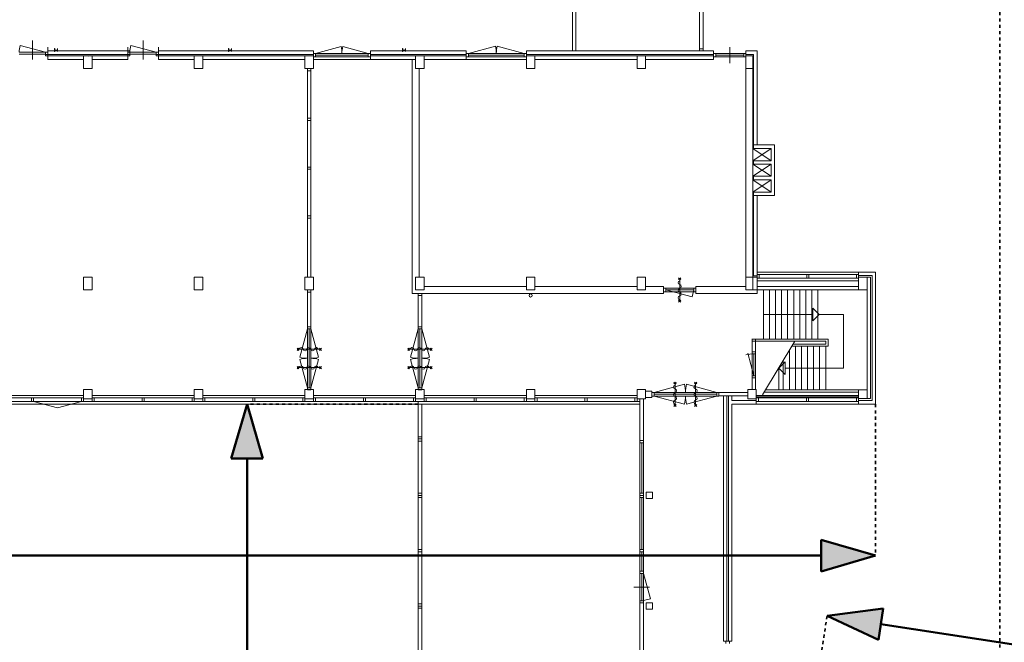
# Model space of a CAD drawing. Extents: x -59835 to 57885, y -767 to 224044.
# Tile 24 of 51: x 5445 to 36572, y 69111 to 88805. Entities that reach past the tile are written whole.
import ezdxf

# ---------------------------------------------------------------- set-up
doc = ezdxf.new("R2010")
doc.units = 0
doc.header["$MEASUREMENT"] = 0
doc.linetypes.add('DASHED', pattern=[200, 100, -100])
doc.layers.add('99 - SITUATIE', color=12, linetype='Continuous')

msp = doc.modelspace()

# ---------------------------------------------------------------- hatches: boundary and pattern name
at = {"layer": '99 - SITUATIE', "linetype": 'Continuous', "lineweight": 5}
for points in [[(12635.4375, 76648.625), (12134.1562, 74926.8906), (13136.6758, 74926.9688)], [(32502.125, 71853.5), (30780.3945, 71352.2188), (30780.4668, 72354.7344)], [(30969.375, 69946.25), (32747.1777, 70180.8906), (32595.2168, 69189.9531)]]:
    msp.add_hatch(color=7, dxfattribs=at).paths.add_polyline_path(points, flags=0)

# ---------------------------------------------------------------- linework, layer by layer
at = {"layer": '99 - SITUATIE', "color": 134, "linetype": 'DASHED', "lineweight": 35}
for points in [[(36432.125, 67344.4375), (36432.125, 120141.6875)], [(18040.125, 76648.625), (12635.4375, 76648.625)], [(32502.125, 76648.625), (32502.125, 71853.5)], [(30969.375, 69946.25), (29141, 58017)]]:
    msp.add_lwpolyline(points, dxfattribs=at)
at = {"layer": '99 - SITUATIE', "color": 5, "linetype": 'Continuous', "lineweight": 5}
for points in [[(22917.125, 95968.625), (22917.125, 87818.625)], [(23027.125, 87818.625), (23027.125, 95968.625)], [(26938.9375, 89051.625), (26938.9375, 87885.625)], [(27052.9375, 89051.625), (27052.9375, 87885.625)], [(5847.125, 87548.625), (5847.125, 88144.6875)], [(9347.125, 87548.625), (9347.125, 88144.6875)], [(6263.625, 87772.625), (5459, 87988.25)], [(6330.625, 87548.625), (6330.625, 87936.9375)], [(8931.875, 87818.625), (6330.625, 87818.625)], [(6549.125, 87893.625), (6549.125, 87793.625)], [(6557.125, 87893.625), (6549.125, 87893.625)], [(6549.125, 87793.625), (6557.125, 87793.625)], [(6557.125, 87858.125), (6557.125, 87893.625)], [(6557.125, 87793.625), (6557.125, 87829.125)], [(6625.125, 87846.125), (6569.125, 87846.125)], [(6569.125, 87841.125), (6625.125, 87841.125)], [(6637.125, 87893.625), (6637.125, 87858.125)], [(6645.125, 87893.625), (6637.125, 87893.625)], [(6637.125, 87829.125), (6637.125, 87793.625)], [(6637.125, 87793.625), (6645.125, 87793.625)], [(6645.125, 87793.625), (6645.125, 87893.625)], [(8863.625, 87548.625), (8863.625, 87936.9375)], [(9763.625, 87772.625), (8959, 87988.25)], [(9830.625, 87548.625), (9830.625, 87936.9375)], [(14732.125, 87818.625), (9830.625, 87818.625)], [(12049.125, 87893.625), (12049.125, 87793.625)], [(12057.125, 87893.625), (12049.125, 87893.625)], [(12049.125, 87793.625), (12057.125, 87793.625)], [(12057.125, 87858.125), (12057.125, 87893.625)], [(12057.125, 87793.625), (12057.125, 87829.125)], [(12125.125, 87846.125), (12069.125, 87846.125)], [(12069.125, 87841.125), (12125.125, 87841.125)], [(12137.125, 87893.625), (12137.125, 87858.125)], [(12145.125, 87893.625), (12137.125, 87893.625)], [(12137.125, 87829.125), (12137.125, 87793.625)], [(12137.125, 87793.625), (12145.125, 87793.625)], [(12145.125, 87793.625), (12145.125, 87893.625)], [(14732.125, 87708.625), (14732.125, 87818.625)], [(14799.125, 87740.625), (15603.75, 87956.25)], [(16465.125, 87740.625), (15660.5, 87956.25)], [(19562.125, 87818.625), (16532.125, 87818.625)], [(16532.125, 87818.625), (16532.125, 87708.625)], [(17549.125, 87893.625), (17549.125, 87793.625)], [(17557.125, 87893.625), (17549.125, 87893.625)], [(17549.125, 87793.625), (17557.125, 87793.625)], [(17557.125, 87858.125), (17557.125, 87893.625)], [(17557.125, 87793.625), (17557.125, 87829.125)], [(17625.125, 87846.125), (17569.125, 87846.125)], [(17569.125, 87841.125), (17625.125, 87841.125)], [(17637.125, 87893.625), (17637.125, 87858.125)], [(17645.125, 87893.625), (17637.125, 87893.625)], [(17637.125, 87829.125), (17637.125, 87793.625)], [(17637.125, 87793.625), (17645.125, 87793.625)], [(17645.125, 87793.625), (17645.125, 87893.625)], [(19562.125, 87708.625), (19562.125, 87818.625)], [(19629.125, 87740.625), (20482.0625, 87969.1875)], [(21395.125, 87740.625), (20542.25, 87969.1875)], [(27382.125, 87818.625), (21462.125, 87818.625)], [(21462.125, 87818.625), (21462.125, 87708.625)], [(22917.125, 87818.625), (23027.125, 87818.625)], [(26938.9375, 87885.625), (26938.9375, 87818.625)], [(27052.9375, 87885.625), (26938.9375, 87885.625)], [(27052.9375, 87818.625), (26938.9375, 87818.625)], [(27052.9375, 87818.625), (27052.9375, 87885.625)], [(27382.125, 87708.625), (27382.125, 87818.625)], [(27892.125, 87433.625), (27892.125, 87933.625)], [(28402.125, 87818.625), (28402.125, 87708.625)], [(28757.125, 87818.625), (28402.125, 87818.625)], [(28757.125, 84843.625), (28757.125, 87818.625)], [(5430.625, 87772.625), (6263.625, 87772.625)], [(6263.625, 87715.625), (5430.625, 87715.625)], [(6330.625, 87772.625), (6263.625, 87772.625)], [(6263.625, 87772.625), (6263.625, 87658.625)], [(6263.625, 87708.625), (8930.625, 87708.625)], [(6263.625, 87658.625), (7462.125, 87658.625)], [(6263.625, 87658.625), (6330.625, 87658.625)], [(6330.625, 87772.625), (6330.625, 87658.625)], [(7462.125, 87548.625), (6330.625, 87548.625)], [(7462.125, 87658.625), (7462.125, 87548.625)], [(7462.125, 87258.625), (7462.125, 87658.625)], [(7462.125, 87658.625), (7732.125, 87658.625)], [(7603.4375, 87655.8125), (7603.1875, 87658.625)], [(7603.4375, 87655.8125), (7606.8125, 87658.625)], [(7732.125, 87658.625), (8930.625, 87658.625)], [(7732.125, 87548.625), (7732.125, 87658.625)], [(7732.125, 87658.625), (7732.125, 87258.625)], [(8863.625, 87548.625), (7732.125, 87548.625)], [(8863.625, 87772.625), (8863.625, 87658.625)], [(8930.625, 87772.625), (8863.625, 87772.625)], [(8863.625, 87658.625), (8930.625, 87658.625)], [(8930.625, 87772.625), (8930.625, 87658.625)], [(8930.625, 87772.625), (9763.625, 87772.625)], [(9763.625, 87715.625), (8930.625, 87715.625)], [(9830.625, 87772.625), (9763.625, 87772.625)], [(9763.625, 87772.625), (9763.625, 87658.625)], [(9763.625, 87708.625), (14732.125, 87708.625)], [(9763.625, 87658.625), (10962.125, 87658.625)], [(9763.625, 87658.625), (9830.625, 87658.625)], [(9830.625, 87772.625), (9830.625, 87658.625)], [(10962.125, 87548.625), (9830.625, 87548.625)], [(10962.125, 87658.625), (10962.125, 87548.625)], [(10962.125, 87258.625), (10962.125, 87658.625)], [(10962.125, 87658.625), (11232.125, 87658.625)], [(11232.125, 87658.625), (14462.125, 87658.625)], [(11232.125, 87548.625), (11232.125, 87658.625)], [(11232.125, 87658.625), (11232.125, 87258.625)], [(14462.125, 87548.625), (11232.125, 87548.625)], [(14462.125, 87658.625), (14462.125, 87548.625)], [(14462.125, 87258.625), (14462.125, 87658.625)], [(14462.125, 87658.625), (14732.125, 87658.625)], [(14799.125, 87740.625), (14732.125, 87740.625)], [(14732.125, 87740.625), (14732.125, 87626.625)], [(14732.125, 87658.625), (14732.125, 87258.625)], [(14732.125, 87626.625), (14799.125, 87626.625)], [(14732.125, 87548.625), (16532.125, 87548.625)], [(16465.125, 87740.625), (14799.125, 87740.625)], [(14799.125, 87740.625), (14799.125, 87626.625)], [(16465.125, 87683.625), (14799.125, 87683.625)], [(16465.125, 87626.625), (14799.125, 87626.625)], [(16532.125, 87740.625), (16465.125, 87740.625)], [(16465.125, 87740.625), (16465.125, 87626.625)], [(16465.125, 87626.625), (16532.125, 87626.625)], [(16532.125, 87740.625), (16532.125, 87626.625)], [(16532.125, 87708.625), (19562.125, 87708.625)], [(16532.125, 87658.625), (17962.125, 87658.625)], [(16532.125, 87548.625), (16532.125, 87658.625)], [(17962.125, 87548.625), (16532.125, 87548.625)], [(17852.125, 87548.625), (17852.125, 80148.625)], [(17962.125, 87548.625), (17852.125, 87548.625)], [(17962.125, 87658.625), (17962.125, 87548.625)], [(17962.125, 87258.625), (17962.125, 87658.625)], [(17962.125, 87658.625), (18232.125, 87658.625)], [(17962.125, 87258.625), (17962.125, 87548.625)], [(18232.125, 87658.625), (19562.125, 87658.625)], [(18232.125, 87548.625), (18232.125, 87658.625)], [(18232.125, 87658.625), (18232.125, 87258.625)], [(19562.125, 87548.625), (18232.125, 87548.625)], [(19629.125, 87740.625), (19562.125, 87740.625)], [(19562.125, 87740.625), (19562.125, 87626.625)], [(19562.125, 87658.625), (19562.125, 87548.625)], [(19562.125, 87626.625), (19629.125, 87626.625)], [(19562.125, 87548.625), (21462.125, 87548.625)], [(21395.125, 87740.625), (19629.125, 87740.625)], [(19629.125, 87740.625), (19629.125, 87626.625)], [(21395.125, 87683.625), (19629.125, 87683.625)], [(21395.125, 87626.625), (19629.125, 87626.625)], [(21462.125, 87740.625), (21395.125, 87740.625)], [(21395.125, 87740.625), (21395.125, 87626.625)], [(21395.125, 87626.625), (21462.125, 87626.625)], [(21462.125, 87740.625), (21462.125, 87626.625)], [(21462.125, 87708.625), (27382.125, 87708.625)], [(21462.125, 87258.625), (21462.125, 87658.625)], [(21462.125, 87658.625), (21732.125, 87658.625)], [(21732.125, 87658.625), (24962.125, 87658.625)], [(21732.125, 87548.625), (21732.125, 87658.625)], [(21732.125, 87658.625), (21732.125, 87258.625)], [(24962.125, 87548.625), (21732.125, 87548.625)], [(24962.125, 87658.625), (24962.125, 87548.625)], [(24962.125, 87258.625), (24962.125, 87658.625)], [(24962.125, 87658.625), (25232.125, 87658.625)], [(27382.125, 87658.625), (25232.125, 87658.625)], [(25232.125, 87658.625), (25232.125, 87548.625)], [(25232.125, 87658.625), (25232.125, 87258.625)], [(25232.125, 87548.625), (27382.125, 87548.625)], [(28402.125, 87740.625), (27382.125, 87740.625)], [(27449.125, 87740.625), (27382.125, 87740.625)], [(27382.125, 87740.625), (27382.125, 87626.625)], [(27382.125, 87548.625), (27382.125, 87658.625)], [(27382.125, 87626.625), (27449.125, 87626.625)], [(27449.125, 87740.625), (27449.125, 87626.625)], [(28335.125, 87683.625), (27449.125, 87683.625)], [(28335.125, 87626.625), (27449.125, 87626.625)], [(28402.125, 87740.625), (28335.125, 87740.625)], [(28335.125, 87740.625), (28335.125, 87626.625)], [(28335.125, 87626.625), (28402.125, 87626.625)], [(28402.125, 87740.625), (28402.125, 87626.625)], [(28402.125, 87708.625), (28647.125, 87708.625)], [(28402.125, 80258.625), (28402.125, 87708.625)], [(28402.125, 87258.625), (28402.125, 87658.625)], [(28402.125, 87658.625), (28622.125, 87658.625)], [(28622.125, 87658.625), (28622.125, 87258.625)], [(28622.125, 87258.625), (28622.125, 87658.625)], [(28647.125, 87708.625), (28647.125, 84843.625)], [(28647.125, 87708.625), (28647.125, 87258.625)], [(7732.125, 87258.625), (7462.125, 87258.625)], [(11232.125, 87258.625), (10962.125, 87258.625)], [(14732.125, 87258.625), (14462.125, 87258.625)], [(14540.125, 87258.625), (14540.125, 87191.625)], [(14654.125, 87258.625), (14540.125, 87258.625)], [(14540.125, 87191.625), (14540.125, 85685.125)], [(14654.125, 87191.625), (14540.125, 87191.625)], [(14654.125, 87191.625), (14654.125, 87258.625)], [(14654.125, 87191.625), (14654.125, 85685.125)], [(18072.125, 87258.625), (17962.125, 87258.625)], [(18232.125, 87258.625), (17962.125, 87258.625)], [(18072.125, 80658.625), (18072.125, 87258.625)], [(21732.125, 87258.625), (21462.125, 87258.625)], [(25232.125, 87258.625), (24962.125, 87258.625)], [(28622.125, 87258.625), (28402.125, 87258.625)], [(28622.125, 87258.625), (28622.125, 80703.0625)], [(14540.125, 85685.125), (14540.125, 85618.125)], [(14654.125, 85685.125), (14540.125, 85685.125)], [(14540.125, 85618.125), (14540.125, 84145.125)], [(14654.125, 85618.125), (14540.125, 85618.125)], [(14654.125, 85618.125), (14654.125, 85685.125)], [(14654.125, 85618.125), (14654.125, 84145.125)], [(28622.125, 84733.625), (29201.875, 84343.1875)], [(29201.875, 84733.625), (28622.125, 84343.1875)], [(28647.125, 84843.625), (29311.875, 84843.625)], [(28647.125, 84843.625), (28647.125, 84733.625)], [(29201.875, 84733.625), (28647.125, 84733.625)], [(29201.875, 84343.1875), (29201.875, 84733.625)], [(29311.875, 84843.625), (29311.875, 83243.1875)], [(14540.125, 84145.125), (14540.125, 84078.125)], [(14654.125, 84145.125), (14540.125, 84145.125)], [(14540.125, 84078.125), (14540.125, 82599.125)], [(14654.125, 84078.125), (14540.125, 84078.125)], [(14654.125, 84078.125), (14654.125, 84145.125)], [(14654.125, 84078.125), (14654.125, 82599.125)], [(28622.125, 84233.1875), (29201.875, 83852.8125)], [(29201.875, 84233.1875), (28622.125, 83852.8125)], [(28647.125, 84343.1875), (29201.875, 84343.1875)], [(28647.125, 84343.1875), (28647.125, 84233.1875)], [(29201.875, 84233.1875), (28647.125, 84233.1875)], [(29201.875, 83852.8125), (29201.875, 84233.1875)], [(28622.125, 83742.8125), (29201.875, 83353.1875)], [(29201.875, 83742.8125), (28622.125, 83353.1875)], [(28647.125, 83852.8125), (29201.875, 83852.8125)], [(28647.125, 83852.8125), (28647.125, 83742.8125)], [(29201.875, 83742.8125), (28647.125, 83742.8125)], [(29201.875, 83353.1875), (29201.875, 83742.8125)], [(28647.125, 83353.1875), (29201.875, 83353.1875)], [(28647.125, 83353.1875), (28647.125, 83243.1875)], [(29311.875, 83243.1875), (28647.125, 83243.1875)], [(28647.125, 83243.1875), (28647.125, 80703.0625)], [(28757.125, 83243.1875), (28647.125, 83243.1875)], [(28757.125, 80258.625), (28757.125, 83243.1875)], [(14540.125, 82599.125), (14540.125, 82532.125)], [(14654.125, 82599.125), (14540.125, 82599.125)], [(14540.125, 82532.125), (14540.125, 80658.625)], [(14654.125, 82532.125), (14540.125, 82532.125)], [(14654.125, 82532.125), (14654.125, 82599.125)], [(14654.125, 82532.125), (14654.125, 80658.625)], [(28622.125, 80958.625), (28622.125, 80258.625)], [(7462.125, 80258.625), (7462.125, 80658.625)], [(7462.125, 80658.625), (7732.125, 80658.625)], [(7732.125, 80658.625), (7732.125, 80258.625)], [(10962.125, 80258.625), (10962.125, 80658.625)], [(10962.125, 80658.625), (11232.125, 80658.625)], [(11232.125, 80658.625), (11232.125, 80258.625)], [(14462.125, 80258.625), (14462.125, 80658.625)], [(14462.125, 80658.625), (14732.125, 80658.625)], [(14732.125, 80658.625), (14732.125, 80258.625)], [(17962.125, 80658.625), (18072.125, 80658.625)], [(17962.125, 80258.625), (17962.125, 80658.625)], [(17962.125, 80658.625), (18232.125, 80658.625)], [(18232.125, 80658.625), (18232.125, 80258.625)], [(21462.125, 80258.625), (21462.125, 80658.625)], [(21462.125, 80658.625), (21732.125, 80658.625)], [(21732.125, 80658.625), (21732.125, 80258.625)], [(24962.125, 80258.625), (24962.125, 80658.625)], [(24962.125, 80658.625), (25232.125, 80658.625)], [(25232.125, 80658.625), (25232.125, 80258.625)], [(26273.875, 80642.625), (26345.875, 80582.625)], [(26345.875, 80642.625), (26273.875, 80582.625)], [(28402.125, 80258.625), (28402.125, 80658.625)], [(28402.125, 80658.625), (28622.125, 80658.625)], [(28622.125, 80703.0625), (28647.125, 80703.0625)], [(28757.125, 80703.0625), (28622.125, 80703.0625)], [(28757.125, 80659.25), (28622.125, 80658.625)], [(28622.125, 80658.625), (28622.125, 80258.625)], [(31962.125, 80818.625), (28757.125, 80818.625)], [(28824.125, 80740.625), (28757.125, 80740.625)], [(28757.125, 80740.625), (28757.125, 80626.625)], [(28757.125, 80626.625), (28824.125, 80626.625)], [(30326.125, 80740.625), (28824.125, 80740.625)], [(28824.125, 80740.625), (28824.125, 80626.625)], [(28824.125, 80626.625), (30326.125, 80626.625)], [(30393.125, 80740.625), (30326.125, 80740.625)], [(30326.125, 80740.625), (30326.125, 80626.625)], [(30326.125, 80626.625), (30393.125, 80626.625)], [(31895.125, 80740.625), (30393.125, 80740.625)], [(30393.125, 80740.625), (30393.125, 80626.625)], [(30393.125, 80626.625), (31895.125, 80626.625)], [(31962.125, 80740.625), (31895.125, 80740.625)], [(31895.125, 80740.625), (31895.125, 80626.625)], [(31895.125, 80626.625), (31962.125, 80626.625)], [(31962.125, 80818.625), (32502.125, 80818.625)], [(31962.125, 80708.625), (31962.125, 80818.625)], [(31962.125, 80740.625), (31962.125, 80626.625)], [(32392.125, 80708.625), (31962.125, 80708.625)], [(31962.125, 80658.625), (32232.125, 80658.625)], [(31962.125, 80258.625), (31962.125, 80658.625)], [(32232.125, 80658.625), (32232.125, 76823.625)], [(32342.125, 80658.625), (32232.125, 80658.625)], [(32232.125, 80658.625), (32232.125, 80258.625)], [(32342.125, 76823.625), (32342.125, 80658.625)], [(32392.125, 76758.625), (32392.125, 80708.625)], [(32502.125, 80818.625), (32502.125, 76648.625)], [(32502.125, 80458.625), (32502.125, 80818.625)], [(18232.125, 80368.625), (18232.125, 80258.625)], [(21462.125, 80368.625), (18232.125, 80368.625)], [(21462.125, 80258.625), (21462.125, 80368.625)], [(21732.125, 80368.625), (21732.125, 80258.625)], [(24962.125, 80368.625), (21732.125, 80368.625)], [(24962.125, 80258.625), (24962.125, 80368.625)], [(25232.125, 80368.625), (25232.125, 80258.625)], [(25800.1875, 80368.625), (25232.125, 80368.625)], [(25800.1875, 80148.625), (25800.1875, 80368.625)], [(25867.1875, 80315.625), (25800.1875, 80315.625)], [(25800.1875, 80315.625), (25800.1875, 80201.625)], [(25867.1875, 80315.625), (26752.5, 80315.625)], [(25867.1875, 80315.625), (25867.1875, 80201.625)], [(26309.875, 79934.625), (26309.875, 80582.625)], [(26309.875, 80008.625), (26309.875, 80508.625)], [(26819.5, 80315.625), (26752.5, 80315.625)], [(26752.5, 80315.625), (26752.5, 80201.625)], [(26819.5, 80368.625), (26819.5, 80148.625)], [(28402.125, 80368.625), (26819.5, 80368.625)], [(26819.5, 80315.625), (26819.5, 80201.625)], [(28402.125, 80258.625), (28402.125, 80368.625)], [(31962.125, 80548.625), (28757.125, 80548.625)], [(28757.125, 80368.4375), (28757.125, 80258.625)], [(31962.125, 80368.4375), (28757.125, 80368.4375)], [(31962.125, 80258.625), (31962.125, 80368.4375)], [(7732.125, 80258.625), (7462.125, 80258.625)], [(11232.125, 80258.625), (10962.125, 80258.625)], [(14732.125, 80258.625), (14462.125, 80258.625)], [(14540.125, 80258.625), (14540.125, 80191.625)], [(14654.125, 80258.625), (14540.125, 80258.625)], [(14540.125, 80191.625), (14540.125, 79093.625)], [(14654.125, 80191.625), (14540.125, 80191.625)], [(14654.125, 80191.625), (14654.125, 80258.625)], [(14654.125, 80191.625), (14654.125, 79093.625)], [(17852.125, 80148.625), (25800.1875, 80148.625)], [(18232.125, 80258.625), (17962.125, 80258.625)], [(18040.125, 80148.625), (18040.125, 80081.625)], [(18154.125, 80148.625), (18040.125, 80148.625)], [(18040.125, 80081.625), (18040.125, 79093.625)], [(18154.125, 80081.625), (18040.125, 80081.625)], [(18154.125, 80081.625), (18154.125, 80148.625)], [(18154.125, 80081.625), (18154.125, 79093.625)], [(21732.125, 80258.625), (21462.125, 80258.625)], [(25232.125, 80258.625), (24962.125, 80258.625)], [(25800.1875, 80201.625), (25867.1875, 80201.625)], [(25867.1875, 80258.625), (26752.5, 80258.625)], [(25867.1875, 80258.625), (26703.25, 80034.625)], [(25867.1875, 80201.625), (26752.5, 80201.625)], [(26703.25, 80034.625), (26752.5, 80258.625)], [(26752.5, 80201.625), (26819.5, 80201.625)], [(26819.5, 80148.625), (28757.125, 80148.625)], [(28647.125, 80258.625), (28402.125, 80258.625)], [(28757.125, 80258.625), (28402.125, 80258.625)], [(28622.125, 80258.625), (28402.125, 80258.625)], [(28647.125, 80258.625), (28757.125, 80258.625)], [(28757.125, 80258.625), (31962.125, 80258.625)], [(28757.125, 80148.625), (28757.125, 80258.625)], [(28955.875, 78703.625), (28955.875, 80258.625)], [(29147.4375, 78703.625), (29147.4375, 80258.625)], [(29339, 78703.625), (29339, 80258.625)], [(29530.5625, 78703.625), (29530.5625, 80258.625)], [(29722.125, 78703.625), (29722.125, 80258.625)], [(29913.6875, 78703.625), (29913.6875, 80258.625)], [(30105.25, 78703.625), (30105.25, 80258.625)], [(30296.8125, 78703.625), (30296.8125, 80258.625)], [(30488.375, 78703.625), (30488.375, 80258.625)], [(30679.375, 78703.625), (30679.375, 80258.625)], [(32232.125, 80258.625), (31962.125, 80258.625)], [(26345.875, 79874.625), (26273.875, 79934.625)], [(26273.875, 79874.625), (26345.875, 79934.625)], [(28955.875, 79481.125), (30514.875, 79481.125)], [(30514.875, 79681.125), (30714.875, 79481.125)], [(30514.875, 79281.125), (30514.875, 79681.125)], [(30714.875, 79481.125), (30514.875, 79281.125)], [(30714.875, 79481.125), (31489.625, 79481.125)], [(31489.625, 79481.125), (31489.625, 77783.625)], [(14540.125, 79093.625), (14540.125, 79026.625)], [(14654.125, 79093.625), (14540.125, 79093.625)], [(14654.125, 79026.625), (14654.125, 79093.625)], [(18040.125, 79093.625), (18040.125, 79026.625)], [(18154.125, 79093.625), (18040.125, 79093.625)], [(18154.125, 79026.625), (18154.125, 79093.625)], [(14540.125, 79026.625), (14298.625, 78125.4375)], [(14540.125, 79026.625), (14540.125, 77160.625)], [(14654.125, 79026.625), (14540.125, 79026.625)], [(14597.125, 79026.625), (14597.125, 77160.625)], [(14654.125, 79026.625), (14654.125, 77160.625)], [(14654.125, 79026.625), (14895.625, 78125.4375)], [(18040.125, 79026.625), (17798.625, 78125.4375)], [(18040.125, 79026.625), (18040.125, 77160.625)], [(18154.125, 79026.625), (18040.125, 79026.625)], [(18097.125, 79026.625), (18097.125, 77160.625)], [(18154.125, 79026.625), (18395.625, 78125.4375)], [(18154.125, 79026.625), (18154.125, 77160.625)], [(28597.125, 77108.625), (28597.125, 78707.125)], [(28597.125, 78703.625), (28597.125, 78633.625)], [(30998.0625, 78703.625), (28597.125, 78703.625)], [(28597.125, 78673.8125), (28597.125, 78606.8125)], [(28597.125, 77108.625), (28597.125, 78673.8125)], [(28597.125, 78633.625), (30928.0625, 78633.625)], [(28711.125, 78707.125), (28711.125, 77108.625)], [(28711.125, 78606.8125), (28711.125, 78673.8125)], [(28928.875, 76941.625), (29946.5, 78633.625)], [(29850.25, 78473.625), (30998.0625, 78473.625)], [(30928.0625, 78543.625), (29892.375, 78543.625)], [(29940.75, 78624.0625), (29940.75, 78633.625)], [(29967.875, 77093.625), (29967.875, 78473.625)], [(30159.375, 77093.625), (30159.375, 78473.625)], [(30350.9375, 77093.625), (30350.9375, 78473.625)], [(30542.5, 77093.625), (30542.5, 78473.625)], [(30734.0625, 77093.625), (30734.0625, 78473.625)], [(30925.625, 77093.625), (30925.625, 78473.625)], [(30928.0625, 78633.625), (30928.0625, 78543.625)], [(30998.0625, 78473.625), (30998.0625, 78703.625)], [(14213.125, 78345.0625), (14273.125, 78417.0625)], [(14213.125, 78417.0625), (14273.125, 78345.0625)], [(14273.125, 78381.0625), (14921.125, 78381.0625)], [(14981.125, 78417.0625), (14921.125, 78345.0625)], [(14981.125, 78345.0625), (14921.125, 78417.0625)], [(17713.125, 78345.0625), (17773.125, 78417.0625)], [(17713.125, 78417.0625), (17773.125, 78345.0625)], [(17773.125, 78381.0625), (18421.125, 78381.0625)], [(18481.125, 78417.0625), (18421.125, 78345.0625)], [(18481.125, 78345.0625), (18421.125, 78417.0625)], [(28653.625, 77539.8125), (28461.625, 78256.125)], [(28710.625, 78302.8125), (28596.625, 78302.8125)], [(28596.625, 78235.8125), (28596.625, 78302.8125)], [(28596.625, 78235.8125), (28596.625, 77539.8125)], [(28710.625, 78235.8125), (28596.625, 78235.8125)], [(28653.625, 78235.8125), (28653.625, 77539.8125)], [(28710.625, 78302.8125), (28710.625, 78235.8125)], [(28710.625, 78235.8125), (28710.625, 77539.8125)], [(29776.25, 77093.625), (29776.25, 78350.5625)], [(14213.125, 77766.6875), (14273.125, 77838.6875)], [(14213.125, 77838.6875), (14273.125, 77766.6875)], [(14540.125, 77160.625), (14298.625, 78061.875)], [(14654.125, 77160.625), (14895.625, 78061.875)], [(14981.125, 77838.6875), (14921.125, 77766.6875)], [(14981.125, 77766.6875), (14921.125, 77838.6875)], [(17713.125, 77766.6875), (17773.125, 77838.6875)], [(17713.125, 77838.6875), (17773.125, 77766.6875)], [(18040.125, 77160.625), (17798.625, 78061.875)], [(18154.125, 77160.625), (18395.625, 78061.875)], [(18481.125, 77838.6875), (18421.125, 77766.6875)], [(18481.125, 77766.6875), (18421.125, 77838.6875)], [(29448.3125, 77783.625), (29648.3125, 77983.625)], [(29584.75, 77093.625), (29584.75, 78032.0625)], [(29648.3125, 77983.625), (29648.3125, 77583.625)], [(14273.125, 77802.6875), (14921.125, 77802.6875)], [(17773.125, 77802.6875), (18421.125, 77802.6875)], [(28710.625, 77539.8125), (28596.625, 77539.8125)], [(28596.625, 77472.8125), (28596.625, 77539.8125)], [(28710.625, 77539.8125), (28710.625, 77472.8125)], [(29448.3125, 77093.625), (29448.3125, 77805.25)], [(29648.3125, 77583.625), (29448.3125, 77783.625)], [(31489.625, 77783.625), (29648.3125, 77783.625)], [(25499.125, 77015.625), (26458.3125, 77272.625)], [(26126.25, 77342.625), (26198.25, 77282.625)], [(26198.25, 77342.625), (26126.25, 77282.625)], [(26162.25, 76634.625), (26162.25, 77282.625)], [(27485.125, 77015.625), (26526, 77272.625)], [(26776.75, 77342.625), (26848.75, 77282.625)], [(26848.75, 77342.625), (26776.75, 77282.625)], [(26812.75, 76634.625), (26812.75, 77282.625)], [(28710.625, 77472.8125), (28596.625, 77472.8125)], [(4232.125, 76918.625), (7462.125, 76918.625)], [(7462.125, 77108.625), (7462.125, 76808.625)], [(7732.125, 77108.625), (7462.125, 77108.625)], [(7732.125, 76808.625), (7732.125, 77108.625)], [(7732.125, 76918.625), (10962.125, 76918.625)], [(10962.125, 77108.625), (10962.125, 76808.625)], [(11232.125, 77108.625), (10962.125, 77108.625)], [(11232.125, 76808.625), (11232.125, 77108.625)], [(11232.125, 76918.625), (14462.125, 76918.625)], [(14462.125, 77108.625), (14462.125, 76808.625)], [(14732.125, 77108.625), (14462.125, 77108.625)], [(14540.125, 77160.625), (14540.125, 77093.625)], [(14654.125, 77160.625), (14540.125, 77160.625)], [(14654.125, 77093.625), (14540.125, 77093.625)], [(14654.125, 77093.625), (14654.125, 77160.625)], [(14732.125, 76808.625), (14732.125, 77108.625)], [(14732.125, 76918.625), (17962.125, 76918.625)], [(17962.125, 77108.625), (17962.125, 76808.625)], [(18232.125, 77108.625), (17962.125, 77108.625)], [(18040.125, 77160.625), (18040.125, 77093.625)], [(18154.125, 77160.625), (18040.125, 77160.625)], [(18154.125, 77093.625), (18040.125, 77093.625)], [(18154.125, 77093.625), (18154.125, 77160.625)], [(18232.125, 76808.625), (18232.125, 77108.625)], [(18232.125, 76918.625), (21462.125, 76918.625)], [(21462.125, 77108.625), (21462.125, 76808.625)], [(21732.125, 77108.625), (21462.125, 77108.625)], [(21732.125, 76808.625), (21732.125, 77108.625)], [(21732.125, 76918.625), (24962.125, 76918.625)], [(24962.125, 77108.625), (24962.125, 76808.625)], [(25232.125, 77108.625), (24962.125, 77108.625)], [(25232.125, 76808.625), (25232.125, 77108.625)], [(25432.125, 77058.625), (25232.125, 77058.625)], [(25232.125, 77058.625), (25232.125, 76858.625)], [(25432.125, 76858.625), (25432.125, 77058.625)], [(25499.125, 77015.625), (25432.125, 77015.625)], [(25432.125, 77015.625), (25432.125, 76901.625)], [(25432.125, 76901.625), (25499.125, 76901.625)], [(27485.125, 77015.625), (25499.125, 77015.625)], [(25499.125, 77015.625), (25499.125, 76901.625)], [(27485.125, 76958.625), (25499.125, 76958.625)], [(25499.125, 76901.625), (26458.3125, 76644.625)], [(27485.125, 76901.625), (25499.125, 76901.625)], [(27485.125, 76901.625), (26526, 76644.625)], [(27552.125, 77015.625), (27485.125, 77015.625)], [(27485.125, 77015.625), (27485.125, 76901.625)], [(27485.125, 76901.625), (27552.125, 76901.625)], [(27552.125, 77015.625), (28462.125, 77015.625)], [(27552.125, 76905.625), (27552.125, 77015.625)], [(27552.125, 77015.625), (27552.125, 76901.625)], [(28462.125, 76905.625), (27552.125, 76905.625)], [(27692.125, 76905.625), (27802.125, 76905.625)], [(27692.125, 69144.4375), (27692.125, 76905.625)], [(27802.125, 76905.625), (27802.125, 69144.4375)], [(27852.125, 76905.625), (27962.125, 76905.625)], [(27852.125, 69144.4375), (27852.125, 76905.625)], [(27962.125, 76905.625), (27962.125, 76758.625)], [(28462.125, 77108.625), (28462.125, 76808.625)], [(28732.125, 77108.625), (28462.125, 77108.625)], [(28462.125, 77015.625), (28462.125, 76905.625)], [(28732.125, 76808.625), (28732.125, 77108.625)], [(28732.125, 76918.625), (31962.125, 76918.625)], [(28978.25, 77023.625), (31962.125, 77023.625)], [(31962.125, 77093.625), (29020.375, 77093.625)], [(31962.125, 77093.625), (32232.125, 77093.625)], [(31962.125, 76823.625), (31962.125, 77093.625)], [(31962.125, 77023.625), (31962.125, 77093.625)], [(32232.125, 77093.625), (32232.125, 76823.625)], [(-13489, 76648.625), (25052.125, 76648.625)], [(5813.625, 76840.625), (4299.125, 76840.625)], [(5813.625, 76726.625), (4299.125, 76726.625)], [(5880.625, 76840.625), (5813.625, 76840.625)], [(5813.625, 76840.625), (5813.625, 76726.625)], [(5813.625, 76726.625), (5880.625, 76726.625)], [(7395.125, 76840.625), (5880.625, 76840.625)], [(5880.625, 76840.625), (5880.625, 76726.625)], [(7732.125, 76726.625), (5880.625, 76726.625)], [(5880.625, 76726.625), (6637.875, 76529.25)], [(6637.875, 76529.25), (7395.125, 76726.625)], [(7462.125, 76840.625), (7395.125, 76840.625)], [(7395.125, 76840.625), (7395.125, 76726.625)], [(7395.125, 76726.625), (7462.125, 76726.625)], [(7462.125, 76840.625), (7462.125, 76726.625)], [(7462.125, 76808.625), (7732.125, 76808.625)], [(7799.125, 76840.625), (7732.125, 76840.625)], [(7732.125, 76840.625), (7732.125, 76726.625)], [(7732.125, 76726.625), (7799.125, 76726.625)], [(9313.625, 76840.625), (7799.125, 76840.625)], [(7799.125, 76840.625), (7799.125, 76726.625)], [(9313.625, 76726.625), (7799.125, 76726.625)], [(9380.625, 76840.625), (9313.625, 76840.625)], [(9313.625, 76840.625), (9313.625, 76726.625)], [(9313.625, 76726.625), (9380.625, 76726.625)], [(10895.125, 76840.625), (9380.625, 76840.625)], [(9380.625, 76840.625), (9380.625, 76726.625)], [(11232.125, 76726.625), (9380.625, 76726.625)], [(10962.125, 76840.625), (10895.125, 76840.625)], [(10895.125, 76840.625), (10895.125, 76726.625)], [(10895.125, 76726.625), (10962.125, 76726.625)], [(10962.125, 76840.625), (10962.125, 76726.625)], [(10962.125, 76808.625), (11232.125, 76808.625)], [(11299.125, 76840.625), (11232.125, 76840.625)], [(11232.125, 76840.625), (11232.125, 76726.625)], [(11232.125, 76726.625), (11299.125, 76726.625)], [(12813.625, 76840.625), (11299.125, 76840.625)], [(11299.125, 76840.625), (11299.125, 76726.625)], [(12813.625, 76726.625), (11299.125, 76726.625)], [(12880.625, 76840.625), (12813.625, 76840.625)], [(12813.625, 76840.625), (12813.625, 76726.625)], [(12813.625, 76726.625), (12880.625, 76726.625)], [(14395.125, 76840.625), (12880.625, 76840.625)], [(12880.625, 76840.625), (12880.625, 76726.625)], [(14732.125, 76726.625), (12880.625, 76726.625)], [(14462.125, 76840.625), (14395.125, 76840.625)], [(14395.125, 76840.625), (14395.125, 76726.625)], [(14395.125, 76726.625), (14462.125, 76726.625)], [(14462.125, 76840.625), (14462.125, 76726.625)], [(14462.125, 76808.625), (14732.125, 76808.625)], [(14799.125, 76840.625), (14732.125, 76840.625)], [(14732.125, 76840.625), (14732.125, 76726.625)], [(14732.125, 76726.625), (14799.125, 76726.625)], [(16313.625, 76840.625), (14799.125, 76840.625)], [(14799.125, 76840.625), (14799.125, 76726.625)], [(16313.625, 76726.625), (14799.125, 76726.625)], [(16380.625, 76840.625), (16313.625, 76840.625)], [(16313.625, 76840.625), (16313.625, 76726.625)], [(16313.625, 76726.625), (16380.625, 76726.625)], [(17895.125, 76840.625), (16380.625, 76840.625)], [(16380.625, 76840.625), (16380.625, 76726.625)], [(18232.125, 76726.625), (16380.625, 76726.625)], [(17962.125, 76840.625), (17895.125, 76840.625)], [(17895.125, 76840.625), (17895.125, 76726.625)], [(17895.125, 76726.625), (17962.125, 76726.625)], [(17962.125, 76840.625), (17962.125, 76726.625)], [(17962.125, 76808.625), (18232.125, 76808.625)], [(18040.125, 76648.625), (18040.125, 76726.625)], [(18040.125, 76648.625), (18154.125, 76648.625)], [(18040.125, 75609.125), (18040.125, 76648.625)], [(18154.125, 76648.625), (18154.125, 75609.125)], [(18299.125, 76840.625), (18232.125, 76840.625)], [(18232.125, 76840.625), (18232.125, 76726.625)], [(18232.125, 76726.625), (18299.125, 76726.625)], [(19813.625, 76840.625), (18299.125, 76840.625)], [(18299.125, 76840.625), (18299.125, 76726.625)], [(19813.625, 76726.625), (18299.125, 76726.625)], [(19880.625, 76840.625), (19813.625, 76840.625)], [(19813.625, 76840.625), (19813.625, 76726.625)], [(19813.625, 76726.625), (19880.625, 76726.625)], [(21395.125, 76840.625), (19880.625, 76840.625)], [(19880.625, 76840.625), (19880.625, 76726.625)], [(21732.125, 76726.625), (19880.625, 76726.625)], [(21462.125, 76840.625), (21395.125, 76840.625)], [(21395.125, 76840.625), (21395.125, 76726.625)], [(21395.125, 76726.625), (21462.125, 76726.625)], [(21462.125, 76840.625), (21462.125, 76726.625)], [(21462.125, 76808.625), (21732.125, 76808.625)], [(21799.125, 76840.625), (21732.125, 76840.625)], [(21732.125, 76840.625), (21732.125, 76726.625)], [(21732.125, 76726.625), (21799.125, 76726.625)], [(23313.625, 76840.625), (21799.125, 76840.625)], [(21799.125, 76840.625), (21799.125, 76726.625)], [(23313.625, 76726.625), (21799.125, 76726.625)], [(23380.625, 76840.625), (23313.625, 76840.625)], [(23313.625, 76840.625), (23313.625, 76726.625)], [(23313.625, 76726.625), (23380.625, 76726.625)], [(24895.125, 76840.625), (23380.625, 76840.625)], [(23380.625, 76840.625), (23380.625, 76726.625)], [(25052.125, 76726.625), (23380.625, 76726.625)], [(24962.125, 76840.625), (24895.125, 76840.625)], [(24895.125, 76840.625), (24895.125, 76726.625)], [(24895.125, 76726.625), (24962.125, 76726.625)], [(24962.125, 76840.625), (24962.125, 76726.625)], [(24962.125, 76808.625), (25232.125, 76808.625)], [(25166.125, 76808.625), (25052.125, 76808.625)], [(25052.125, 76808.625), (25052.125, 75491.125)], [(25166.125, 75491.125), (25166.125, 76808.625)], [(25232.125, 76858.625), (25432.125, 76858.625)], [(26198.25, 76574.625), (26126.25, 76634.625)], [(26126.25, 76574.625), (26198.25, 76634.625)], [(26848.75, 76574.625), (26776.75, 76634.625)], [(26776.75, 76574.625), (26848.75, 76634.625)], [(27962.125, 76758.625), (28732.125, 76758.625)], [(27962.125, 76648.625), (31962.125, 76648.625)], [(27962.125, 76648.625), (27962.125, 69144.4375)], [(28732.125, 76648.625), (27962.125, 76648.625)], [(28462.125, 76808.625), (28732.125, 76808.625)], [(31962.125, 76871.625), (28732.125, 76871.625)], [(28799.125, 76840.625), (28732.125, 76840.625)], [(28732.125, 76840.625), (28732.125, 76726.625)], [(28732.125, 76758.625), (28732.125, 76648.625)], [(28732.125, 76726.625), (28799.125, 76726.625)], [(30313.625, 76840.625), (28799.125, 76840.625)], [(28799.125, 76840.625), (28799.125, 76726.625)], [(30313.625, 76726.625), (28799.125, 76726.625)], [(30380.625, 76840.625), (30313.625, 76840.625)], [(30313.625, 76840.625), (30313.625, 76726.625)], [(30313.625, 76726.625), (30380.625, 76726.625)], [(31895.125, 76840.625), (30380.625, 76840.625)], [(30380.625, 76840.625), (30380.625, 76726.625)], [(31895.125, 76726.625), (30380.625, 76726.625)], [(31962.125, 76840.625), (31895.125, 76840.625)], [(31895.125, 76840.625), (31895.125, 76726.625)], [(31895.125, 76726.625), (31962.125, 76726.625)], [(31962.125, 76840.625), (31962.125, 76726.625)], [(32232.125, 76823.625), (31962.125, 76823.625)], [(31962.125, 76758.625), (32392.125, 76758.625)], [(31962.125, 76648.625), (31962.125, 76758.625)], [(32502.125, 76648.625), (31962.125, 76648.625)], [(32232.125, 76823.625), (32342.125, 76823.625)], [(18154.125, 75609.125), (18040.125, 75609.125)], [(18040.125, 75609.125), (18040.125, 75542.125)], [(18040.125, 75542.125), (18040.125, 75475.125)], [(18154.125, 75542.125), (18040.125, 75542.125)], [(18040.125, 73825.625), (18040.125, 75475.125)], [(18154.125, 75475.125), (18040.125, 75475.125)], [(18154.125, 75542.125), (18154.125, 75609.125)], [(18154.125, 75475.125), (18154.125, 75542.125)], [(18154.125, 75475.125), (18154.125, 73825.625)], [(25052.125, 75491.125), (25166.125, 75491.125)], [(25052.125, 75491.125), (25052.125, 75424.125)], [(25166.125, 75491.125), (25052.125, 75491.125)], [(25052.125, 73825.625), (25052.125, 75424.125)], [(25166.125, 75424.125), (25052.125, 75424.125)], [(25109.125, 75424.125), (25109.125, 73825.625)], [(25166.125, 75424.125), (25166.125, 75491.125)], [(25166.125, 75424.125), (25166.125, 73825.625)], [(18040.125, 73825.625), (18040.125, 73758.625)], [(18154.125, 73825.625), (18040.125, 73825.625)], [(18154.125, 73758.625), (18154.125, 73825.625)], [(25052.125, 73825.625), (25052.125, 73758.625)], [(25166.125, 73825.625), (25052.125, 73825.625)], [(25166.125, 73758.625), (25166.125, 73825.625)], [(25452.125, 73858.625), (25252.125, 73858.625)], [(25252.125, 73858.625), (25252.125, 73658.625)], [(25452.125, 73658.625), (25452.125, 73858.625)], [(18040.125, 73758.625), (18040.125, 73691.625)], [(18154.125, 73758.625), (18040.125, 73758.625)], [(18040.125, 72042.125), (18040.125, 73691.625)], [(18154.125, 73691.625), (18040.125, 73691.625)], [(18154.125, 73691.625), (18154.125, 73758.625)], [(18154.125, 73691.625), (18154.125, 72042.125)], [(25166.125, 73758.625), (25052.125, 73758.625)], [(25052.125, 73758.625), (25052.125, 73691.625)], [(25052.125, 72042.125), (25052.125, 73691.625)], [(25166.125, 73691.625), (25052.125, 73691.625)], [(25109.125, 73691.625), (25109.125, 72042.125)], [(25166.125, 73691.625), (25166.125, 73758.625)], [(25166.125, 73691.625), (25166.125, 72042.125)], [(25252.125, 73658.625), (25452.125, 73658.625)], [(18040.125, 72042.125), (18040.125, 71975.125)], [(18154.125, 72042.125), (18040.125, 72042.125)], [(18040.125, 70325.625), (18040.125, 71975.125)], [(18154.125, 71975.125), (18040.125, 71975.125)], [(18154.125, 71975.125), (18154.125, 72042.125)], [(18154.125, 71975.125), (18154.125, 70325.625)], [(25052.125, 72042.125), (25052.125, 71975.125)], [(25166.125, 72042.125), (25052.125, 72042.125)], [(25052.125, 71358.625), (25052.125, 71975.125)], [(25166.125, 71975.125), (25052.125, 71975.125)], [(25109.125, 71975.125), (25109.125, 71358.625)], [(25166.125, 71975.125), (25166.125, 72042.125)], [(25166.125, 71975.125), (25166.125, 71358.625)], [(25052.125, 71358.625), (25052.125, 71291.625)], [(25166.125, 71358.625), (25052.125, 71358.625)], [(25052.125, 70425.625), (25052.125, 71291.625)], [(25166.125, 71291.625), (25052.125, 71291.625)], [(25109.125, 71291.625), (25109.125, 70425.625)], [(25166.125, 71291.625), (25166.125, 71358.625)], [(25166.125, 71291.625), (25166.125, 70425.625)], [(25166.125, 71291.625), (25382.9375, 70482.5)], [(24859.125, 70858.625), (25359.125, 70858.625)], [(25052.125, 70425.625), (25052.125, 70358.625)], [(25166.125, 70425.625), (25052.125, 70425.625)], [(25052.125, 70358.625), (25166.125, 70358.625)], [(25052.125, 63258.625), (25052.125, 70358.625)], [(25166.125, 70358.625), (25052.125, 70358.625)], [(25382.9375, 70482.5), (25109.125, 70425.625)], [(25166.125, 70358.625), (25166.125, 70425.625)], [(25166.125, 70358.625), (25166.125, 63258.625)], [(25452.125, 70358.625), (25252.125, 70358.625)], [(25252.125, 70358.625), (25252.125, 70158.625)], [(25452.125, 70158.625), (25452.125, 70358.625)], [(18040.125, 70325.625), (18040.125, 70258.625)], [(18154.125, 70325.625), (18040.125, 70325.625)], [(18040.125, 70258.625), (18040.125, 70191.625)], [(18154.125, 70258.625), (18040.125, 70258.625)], [(18040.125, 68542.125), (18040.125, 70191.625)], [(18154.125, 70191.625), (18040.125, 70191.625)], [(18154.125, 70258.625), (18154.125, 70325.625)], [(18154.125, 70191.625), (18154.125, 70258.625)], [(18154.125, 70191.625), (18154.125, 68542.125)], [(25252.125, 70158.625), (25452.125, 70158.625)], [(27802.125, 69144.4375), (27692.125, 69144.4375)], [(27770.625, 69144.4375), (27770.625, 69077.4375)], [(27884.625, 69144.4375), (27770.625, 69144.4375)], [(27962.125, 69144.4375), (27852.125, 69144.4375)], [(27884.625, 69077.4375), (27884.625, 69144.4375)]]:
    msp.add_lwpolyline(points, dxfattribs=at)
for points in [[(5459, 87988.25, 0.0655511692), (5430.6094, 87772.625)], [(6557.125, 87858.125, 0.4142135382), (6569.125, 87846.125)], [(6569.125, 87841.125, 0.4142135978), (6557.125, 87829.125)], [(6625.125, 87846.125, 0.4142135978), (6637.125, 87858.125)], [(6637.125, 87829.125, 0.4142135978), (6625.125, 87841.125)], [(8959, 87988.25, 0.0655511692), (8930.6094, 87772.625)], [(12057.125, 87858.125, 0.4142135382), (12069.125, 87846.125)], [(12069.125, 87841.125, 0.4142135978), (12057.125, 87829.125)], [(12125.125, 87846.125, 0.4142135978), (12137.125, 87858.125)], [(12137.125, 87829.125, 0.4142135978), (12125.125, 87841.125)], [(15632.125, 87740.625, 0.0655511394), (15603.7344, 87956.25)], [(15660.5, 87956.25, 0.0655511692), (15632.1094, 87740.625)], [(17557.125, 87858.125, 0.4142135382), (17569.125, 87846.125)], [(17569.125, 87841.125, 0.4142135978), (17557.125, 87829.125)], [(17625.125, 87846.125, 0.4142135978), (17637.125, 87858.125)], [(17637.125, 87829.125, 0.4142135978), (17625.125, 87841.125)], [(20512.125, 87740.625, 0.065548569), (20482.0329, 87969.1719)], [(20542.25, 87969.1875, 0.0655532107), (20512.1547, 87740.625)], [(26309.875, 80546.625, 0.84712708), (26309.875, 80426.625)], [(26309.875, 80306.625, 0.84712708), (26309.875, 80186.625)], [(26309.875, 80306.625, 0.84712708), (26309.875, 80426.625)], [(26309.875, 80066.625, 0.84712708), (26309.875, 79946.625)], [(26309.875, 80066.625, 0.84712708), (26309.875, 80186.625)], [(14405.125, 78381.0625, 0.84712708), (14285.125, 78381.0625)], [(14405.125, 78381.0625, 0.8471271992), (14525.125, 78381.0625)], [(14645.125, 78381.0625, 0.84712708), (14525.125, 78381.0625)], [(14645.125, 78381.0625, 0.8471271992), (14765.125, 78381.0625)], [(14885.125, 78381.0625, 0.84712708), (14765.125, 78381.0625)], [(17905.125, 78381.0625, 0.84712708), (17785.125, 78381.0625)], [(17905.125, 78381.0625, 0.8471271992), (18025.125, 78381.0625)], [(18145.125, 78381.0625, 0.84712708), (18025.125, 78381.0625)], [(18145.125, 78381.0625, 0.8471271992), (18265.125, 78381.0625)], [(18385.125, 78381.0625, 0.84712708), (18265.125, 78381.0625)], [(28653.625, 78235.8125, 0.0655401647), (28396.6299, 78201.9844)], [(14405.125, 77802.6875, 0.84712708), (14285.125, 77802.6875)], [(14298.6875, 78125.4375, 0.0655343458), (14540.125, 78093.6562)], [(14540.125, 78093.625, 0.065530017), (14298.6953, 78061.8438)], [(14645.125, 77802.6875, 0.84712708), (14525.125, 77802.6875)], [(14654.125, 78093.625, 0.0655506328), (14895.6289, 78125.4219)], [(14895.625, 78061.875, 0.0655462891), (14654.125, 78093.6719)], [(14885.125, 77802.6875, 0.84712708), (14765.125, 77802.6875)], [(17905.125, 77802.6875, 0.84712708), (17785.125, 77802.6875)], [(17798.6875, 78125.4375, 0.0655343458), (18040.125, 78093.6562)], [(18040.125, 78093.625, 0.065530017), (17798.6953, 78061.8438)], [(18145.125, 77802.6875, 0.84712708), (18025.125, 77802.6875)], [(18154.125, 78093.625, 0.0655506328), (18395.6289, 78125.4219)], [(18395.625, 78061.875, 0.0655462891), (18154.125, 78093.6719)], [(18385.125, 77802.6875, 0.84712708), (18265.125, 77802.6875)], [(14405.125, 77802.6875, 0.8471271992), (14525.125, 77802.6875)], [(14645.125, 77802.6875, 0.8471271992), (14765.125, 77802.6875)], [(17905.125, 77802.6875, 0.8471271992), (18025.125, 77802.6875)], [(18145.125, 77802.6875, 0.8471271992), (18265.125, 77802.6875)], [(26162.25, 77246.625, 0.84712708), (26162.25, 77126.625)], [(26492.125, 77015.625, 0.0655401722), (26458.293, 77272.625)], [(26526, 77272.625, 0.0655442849), (26492.165, 77015.625)], [(26812.75, 77246.625, 0.84712708), (26812.75, 77126.625)], [(26162.25, 77006.625, 0.84712708), (26162.25, 76886.625)], [(26162.25, 77006.625, 0.84712708), (26162.25, 77126.625)], [(26162.25, 76766.625, 0.84712708), (26162.25, 76886.625)], [(26458.3125, 76644.625, 0.0655401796), (26492.1455, 76901.625)], [(26492.125, 76901.625, 0.0655442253), (26525.9609, 76644.6094)], [(26812.75, 77006.625, 0.84712708), (26812.75, 76886.625)], [(26812.75, 77006.625, 0.84712708), (26812.75, 77126.625)], [(26812.75, 76766.625, 0.84712708), (26812.75, 76886.625)], [(26162.25, 76766.625, 0.84712708), (26162.25, 76646.625)], [(26812.75, 76766.625, 0.84712708), (26812.75, 76646.625)]]:
    msp.add_lwpolyline(points, format="xyb", dxfattribs=at)
at = {"layer": '99 - SITUATIE', "color": 12, "linetype": 'Continuous', "lineweight": 50}
for points in [[(12635.4375, 76648.625), (12134.1562, 74926.8906)], [(12635.4375, 76648.625), (13136.6758, 74926.9688)], [(13136.6758, 74926.9688), (12134.1562, 74926.8906)], [(12635.4375, 50923.3125), (12635.4375, 74926.9375)], [(30780.4668, 72354.7344), (30780.3945, 71352.2188)], [(32502.125, 71853.5), (30780.4668, 72354.7344)], [(-52066.1875, 71853.5), (30780.4375, 71853.5)], [(32502.125, 71853.5), (30780.3945, 71352.2188)], [(30969.375, 69946.25), (32747.1777, 70180.8906)], [(32595.2168, 69189.9531), (32747.1777, 70180.8906)], [(30969.375, 69946.25), (32595.2168, 69189.9531)], [(50983.9375, 66878.6875), (32671.1875, 69685.375)]]:
    msp.add_lwpolyline(points, dxfattribs=at)
at = {"layer": '99 - SITUATIE', "color": 5, "linetype": 'Continuous', "lineweight": 5}
msp.add_lwpolyline([(18154.125, 76648.625), (25052.125, 76648.625), (25052.125, 56325.625), (18154.125, 56325.625)], close=True, dxfattribs=at)
msp.add_circle((21597.125, 80082.1875), 50, dxfattribs=at)

doc.saveas('drawing.dxf')
